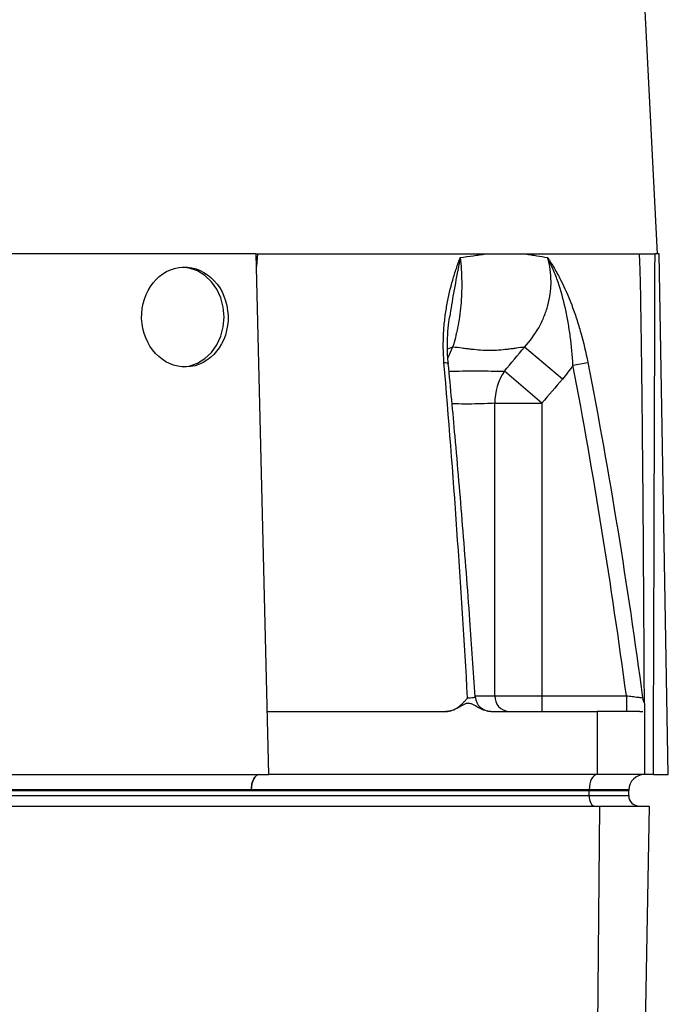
# Model space of a CAD drawing. Header units: millimetres. Extents: x 1864 to 4100, y 1333 to 4508.
# Tile 7 of 19: x 2578 to 2825, y 2071 to 2445. Entities that reach past the tile are written whole.
import ezdxf

# ---------------------------------------------------------------- set-up
doc = ezdxf.new("R2010")
doc.units = ezdxf.units.MM
doc.header["$LTSCALE"] = 2

msp = doc.modelspace()

# ---------------------------------------------------------------- linework, layer by layer
at = {"color": 7, "linetype": 'Continuous', "lineweight": 25}
for p, q in [((2821.16, 2356.33), (2777.7, 3212.91)), ((2668.48, 2356.33), (2544.42, 2356.33)), ((2673.2, 2158.33), (2668.48, 2356.33)), ((2669, 2356.33), (2668.6, 2351.53)), ((2668.64, 2356.33), (2814.37, 2356.33)), ((2821.76, 2356.33), (2820.17, 2356.33)), ((2825.22, 2158.33), (2821.76, 2356.33)), ((2784.91, 2308.71), (2770.51, 2320.93)), ((2788.95, 2314.02), (2794.59, 2315.11)), ((2777.11, 2299.55), (2762.86, 2311.75)), ((2759.24, 2188.33), (2759.24, 2299.55)), ((2759.24, 2299.55), (2777.11, 2299.55)), ((2777.11, 2299.55), (2777.11, 2188.33)), ((2759.24, 2188.33), (2777.11, 2188.33)), ((2777.11, 2188.33), (2777.11, 2182.33)), ((2777.11, 2188.33), (2809.27, 2188.33)), ((2809.27, 2188.33), (2809.27, 2182.33)), ((2672.63, 2182.33), (2740.6, 2182.33)), ((2757.72, 2182.33), (2798.14, 2182.33)), ((2798.14, 2182.33), (2798.14, 2158.33)), ((2816.14, 2182.33), (2816.14, 2158.33)), ((2543.15, 2158.33), (2673.2, 2158.33)), ((2798.14, 2158.33), (2673.2, 2158.33)), ((2816.14, 2158.33), (2798.14, 2158.33)), ((2819.53, 2158.33), (2825.22, 2158.33)), ((2406.14, 2152.33), (2795.14, 2152.33)), ((2406.14, 2150.33), (2795.14, 2150.33)), ((2666.57, 2152.54), (2534.71, 2152.54)), ((2795.14, 2152.54), (2666.58, 2152.54)), ((2795.14, 2152.54), (2795.14, 2152.33)), ((2810.14, 2152.54), (2795.14, 2152.54)), ((2795.14, 2150.33), (2795.14, 2152.33)), ((2795.14, 2152.33), (2810.14, 2152.33)), ((2795.14, 2150.33), (2810.14, 2150.33)), ((2810.14, 2152.54), (2810.14, 2152.33)), ((2810.14, 2150.33), (2810.14, 2152.33)), ((2410.03, 2146.33), (2799.03, 2146.33)), ((2799.03, 2146.33), (2798.19, 2050.33)), ((2799.03, 2146.33), (2817.92, 2146.33)), ((2817.92, 2146.33), (2816.24, 2050.33))]:
    msp.add_line(p, q, dxfattribs=at)
at = {"color": 8, "linetype": 'Continuous', "lineweight": 25}
for p, q in [((2743.18, 2320.93), (2741.35, 2316.87)), ((2751.8, 2188.33), (2759.24, 2188.33))]:
    msp.add_line(p, q, dxfattribs=at)
at = {"color": 7, "linetype": 'Continuous', "lineweight": 25, "flags": 128}
for points in [[(2656.23, 2332.33), (2655.91, 2336.04), (2654.98, 2339.6), (2653.46, 2342.89), (2651.41, 2345.77), (2648.92, 2348.13), (2646.07, 2349.89), (2642.99, 2350.97), (2640.46, 2351.32)], [(2640.62, 2313.36), (2642.99, 2313.7), (2646.07, 2314.78), (2648.92, 2316.54), (2651.41, 2318.9), (2653.46, 2321.78), (2654.98, 2325.06), (2655.91, 2328.63), (2656.23, 2332.33)], [(2669.57, 2158.33), (2669, 2158.22), (2668.45, 2157.9), (2667.94, 2157.37), (2667.49, 2156.65), (2667.11, 2155.78), (2666.83, 2154.77), (2666.65, 2153.68), (2666.57, 2152.54)], [(2798.14, 2158.33), (2797.56, 2158.22), (2797.01, 2157.9), (2796.5, 2157.36), (2796.05, 2156.65), (2795.68, 2155.77), (2795.4, 2154.77), (2795.21, 2153.68), (2795.14, 2152.54)], [(2795.14, 2150.33), (2795.17, 2149.55), (2795.29, 2148.8), (2795.47, 2148.11), (2795.72, 2147.51), (2796.02, 2147.01), (2796.37, 2146.64), (2796.75, 2146.41), (2797.14, 2146.33)]]:
    msp.add_lwpolyline(points, dxfattribs=at)
at = {"color": 8, "linetype": 'Continuous', "lineweight": 25, "flags": 128}
for points in [[(2743.18, 2320.93), (2741.2, 2320.13), (2740.97, 2320.01)], [(2739.88, 2315.11), (2740.48, 2315.04), (2740.96, 2314.95), (2741.3, 2314.84), (2741.49, 2314.7), (2741.54, 2314.6)]]:
    msp.add_lwpolyline(points, dxfattribs=at)
at = {"color": 7, "linetype": 'Continuous', "lineweight": 25}
for centre, radius, start, end in [((2780.67, 2299.82), 21.44, 146.1988, 180.739), ((2757.76, 2188.33), 6, 183.6117, 269.9885), ((2764.94, 2188.03), 5.71, 176.9607, 266.5979), ((2821.38, 2188.33), 6, 187.9345, 209.477), ((2816.14, 2152.33), 6, 90.0349, 178), ((2814.14, 2150.33), 4, 180, 270)]:
    msp.add_arc(centre, radius, start, end, dxfattribs=at)
msp.add_ellipse((2391.14, 6803.61), major_axis=(0, 24978.42), ratio=0.017455, start_param=4.525328, end_param=4.53339, dxfattribs=at)
msp.add_ellipse((2641.3, 2332.33), major_axis=(-0.66, 18.99), ratio=0.865762, dxfattribs=at)
for points, knots in [([(2746.06, 2355), (2747.74, 2355.22), (2749.38, 2355.44), (2751.8, 2355.77), (2752.59, 2355.89), (2754.17, 2356.11), (2754.95, 2356.23), (2755.73, 2356.33)], [0, 0, 0, 0, 0.5, 0.5, 0.75, 0.75, 1, 1, 1, 1]), ([(2770.86, 2356.33), (2771.6, 2356.23), (2772.33, 2356.11), (2773.78, 2355.89), (2775.92, 2355.55), (2777.98, 2355.22), (2779.32, 2355)], [0, 0, 0, 0, 0.25, 0.25, 0.5, 1, 1, 1, 1]), ([(2816.12, 2185.57), (2816.1, 2189.77), (2816.06, 2199), (2815.98, 2213.02), (2815.89, 2227.39), (2815.8, 2241.03), (2815.71, 2253.93), (2815.6, 2267.2), (2815.49, 2279.9), (2815.37, 2291.99), (2815.26, 2302.32), (2815.14, 2312.74), (2815.02, 2322.4), (2814.88, 2331.71), (2814.74, 2339.93), (2814.61, 2348.22), (2814.38, 2353.63), (2814.26, 2356.33)], [0, 0, 0, 0, 0.073737, 0.162125, 0.246232, 0.326056, 0.401596, 0.47285, 0.558985, 0.624655, 0.685094, 0.740301, 0.80772, 0.854692, 0.903865, 0.952086, 1, 1, 1, 1]), ([(2814.37, 2356.33), (2814.54, 2356.33), (2814.81, 2356.33), (2815.54, 2356.33), (2815.99, 2356.33), (2817.03, 2356.33), (2817.61, 2356.33), (2818.55, 2356.33), (2818.87, 2356.33), (2819.51, 2356.33), (2819.84, 2356.33), (2820.17, 2356.33)], [0, 0, 0, 0, 0.25, 0.25, 0.5, 0.5, 0.75, 0.75, 0.875, 0.875, 1, 1, 1, 1]), ([(2739.88, 2315.11), (2739.55, 2318.95), (2739.54, 2322.69), (2739.85, 2328.14), (2740.01, 2329.93), (2740.33, 2332.59), (2740.45, 2333.47), (2740.71, 2335.19), (2740.85, 2336.05), (2741.6, 2340.24), (2742.35, 2343.42), (2743.65, 2347.93), (2744.1, 2349.4), (2744.82, 2351.54), (2745.06, 2352.25), (2745.43, 2353.29), (2745.56, 2353.64), (2745.81, 2354.32), (2745.94, 2354.66), (2746.06, 2355)], [0, 0, 0, 0, 0.25, 0.25, 0.375, 0.375, 0.4375, 0.4375, 0.5, 0.5, 0.75, 0.75, 0.875, 0.875, 0.9375, 0.9375, 0.96875, 0.96875, 1, 1, 1, 1]), ([(2746.06, 2355), (2746.4, 2352.01), (2746.59, 2348.97), (2746.63, 2345.1), (2746.63, 2344.32), (2746.61, 2342.78), (2746.59, 2342.02), (2746.5, 2339.75), (2746.4, 2338.25), (2746.14, 2335.31), (2745.97, 2333.86), (2745.56, 2331), (2745.33, 2329.62), (2744.54, 2325.64), (2743.91, 2323.19), (2743.18, 2320.93)], [0, 0, 0, 0, 0.25, 0.25, 0.3125, 0.3125, 0.375, 0.375, 0.5, 0.5, 0.625, 0.625, 0.75, 0.75, 1, 1, 1, 1]), ([(2770.51, 2320.93), (2772.59, 2323.19), (2774.4, 2325.64), (2776.28, 2328.96), (2776.64, 2329.64), (2777.32, 2331.01), (2777.63, 2331.72), (2778.52, 2333.86), (2779.02, 2335.31), (2779.82, 2338.25), (2780.12, 2339.75), (2780.42, 2342.02), (2780.5, 2342.79), (2780.6, 2344.33), (2780.62, 2345.1), (2780.6, 2348.97), (2780.17, 2352.01), (2779.32, 2355)], [0, 0, 0, 0, 0.25, 0.25, 0.3125, 0.3125, 0.375, 0.375, 0.5, 0.5, 0.625, 0.625, 0.6875, 0.6875, 0.75, 0.75, 1, 1, 1, 1]), ([(2779.32, 2355), (2779.43, 2354.83), (2779.54, 2354.66), (2779.76, 2354.32), (2780.09, 2353.81), (2780.84, 2352.61), (2781.47, 2351.56), (2782.7, 2349.42), (2783.49, 2347.96), (2785.77, 2343.46), (2787.17, 2340.29), (2788.78, 2336.08), (2789.09, 2335.23), (2789.71, 2333.5), (2790.01, 2332.62), (2790.88, 2329.96), (2791.42, 2328.16), (2792.95, 2322.7), (2793.83, 2318.96), (2794.59, 2315.11)], [0, 0, 0, 0, 0.015625, 0.015625, 0.03125, 0.0625, 0.125, 0.125, 0.25, 0.25, 0.5, 0.5, 0.5625, 0.5625, 0.625, 0.625, 0.75, 0.75, 1, 1, 1, 1]), ([(2788.95, 2314.02), (2788.72, 2317.74), (2788.39, 2321.39), (2787.68, 2326.79), (2787.41, 2328.57), (2786.8, 2332.12), (2786.46, 2333.87), (2785.31, 2339.03), (2784.4, 2342.36), (2782.73, 2347.22), (2782.12, 2348.81), (2781.13, 2351.16), (2780.79, 2351.94), (2780.26, 2353.1), (2780.07, 2353.48), (2779.7, 2354.24), (2779.51, 2354.62), (2779.32, 2355)], [0, 0, 0, 0, 0.25, 0.25, 0.375, 0.375, 0.5, 0.5, 0.75, 0.75, 0.875, 0.875, 0.9375, 0.9375, 0.96875, 0.96875, 1, 1, 1, 1]), ([(2741.54, 2314.59), (2741.43, 2315.72), (2741.15, 2318.56), (2741.16, 2323.11), (2741.42, 2327.99), (2741.85, 2331.07), (2742.05, 2332.52)], [0, 0, 0, 0, 0.181383, 0.45429, 0.743502, 1, 1, 1, 1]), ([(2770.51, 2320.93), (2769.46, 2320.78), (2767.87, 2320.56), (2766.23, 2320.33), (2765.13, 2320.18), (2764.58, 2320.1), (2761.8, 2319.76), (2759.54, 2319.59), (2754.97, 2319.59), (2752.68, 2319.76), (2749.76, 2320.1), (2749.18, 2320.18), (2748, 2320.33), (2747.41, 2320.41), (2745.62, 2320.63), (2744.41, 2320.78), (2743.18, 2320.93)], [0, 0, 0, 0, 0.125, 0.1875, 0.1875, 0.25, 0.25, 0.5, 0.5, 0.75, 0.75, 0.8125, 0.8125, 0.875, 0.875, 1, 1, 1, 1]), ([(2748.86, 2187.53), (2747.63, 2208.88), (2746.29, 2230.2), (2743.32, 2272.74), (2741.7, 2293.96), (2739.88, 2315.11)], [0, 0, 0, 0, 0.5, 0.5, 1, 1, 1, 1]), ([(2751.75, 2187.94), (2751.09, 2197.64), (2749.61, 2219.4), (2747.06, 2252.42), (2744.34, 2284.96), (2742.4, 2305.41), (2741.53, 2314.6)], [0, 0, 0, 0, 0.228887, 0.51332, 0.781333, 1, 1, 1, 1]), ([(2794.59, 2315.11), (2798.74, 2293.96), (2802.5, 2272.74), (2809.41, 2230.2), (2812.55, 2208.88), (2815.44, 2187.53)], [0, 0, 0, 0, 0.5, 0.5, 1, 1, 1, 1]), ([(2809.27, 2188.33), (2806.42, 2209.36), (2803.33, 2230.36), (2796.6, 2272.27), (2792.95, 2293.18), (2788.95, 2314.02)], [0, 0, 0, 0, 0.5, 0.5, 1, 1, 1, 1]), ([(2740.6, 2182.33), (2741.44, 2182.33), (2742.25, 2182.49), (2743.82, 2183.06), (2744.55, 2183.46), (2745.91, 2184.42), (2746.56, 2184.98), (2747.46, 2185.9), (2747.75, 2186.21), (2748.31, 2186.86), (2748.59, 2187.2), (2748.86, 2187.53)], [0, 0, 0, 0, 0.25, 0.25, 0.5, 0.5, 0.75, 0.75, 0.875, 0.875, 1, 1, 1, 1]), ([(2809.27, 2188.33), (2809.67, 2188.28), (2810.06, 2188.23), (2810.83, 2188.13), (2811.22, 2188.08), (2811.95, 2187.98), (2812.3, 2187.94), (2812.97, 2187.85), (2813.28, 2187.81), (2813.86, 2187.74), (2814.12, 2187.7), (2814.58, 2187.64), (2814.77, 2187.62), (2815.25, 2187.55), (2815.43, 2187.53), (2815.44, 2187.53)], [0, 0, 0, 0, 0.125, 0.125, 0.25, 0.25, 0.375, 0.375, 0.5, 0.5, 0.625, 0.625, 0.75, 0.75, 1, 1, 1, 1]), ([(2757.72, 2182.33), (2756.97, 2182.33), (2756.23, 2182.46), (2754.77, 2182.9), (2754.07, 2183.22), (2752.7, 2183.93), (2752.04, 2184.34), (2751.02, 2184.89), (2750.67, 2185.06), (2750.14, 2185.26), (2749.96, 2185.32), (2749.58, 2185.4), (2749.39, 2185.42), (2749.01, 2185.43), (2748.82, 2185.41), (2748.45, 2185.34), (2748.26, 2185.29), (2747.71, 2185.1), (2747.36, 2184.92), (2746.33, 2184.37), (2745.66, 2183.96), (2744.28, 2183.23), (2743.58, 2182.92), (2742.12, 2182.47), (2741.36, 2182.33), (2740.6, 2182.33)], [0, 0, 0, 0, 0.125, 0.125, 0.25, 0.25, 0.375, 0.375, 0.4375, 0.4375, 0.46875, 0.46875, 0.5, 0.5, 0.53125, 0.53125, 0.5625, 0.5625, 0.625, 0.625, 0.75, 0.75, 0.875, 0.875, 1, 1, 1, 1]), ([(2816.14, 2185.36), (2816.14, 2185.35), (2816.14, 2185.33), (2816.14, 2183.6), (2816.14, 2182.47), (2816.14, 2182.36), (2816.14, 2182.33)], [0, 0, 0, 0, 0.094062, 0.431715, 0.857145, 1, 1, 1, 1]), ([(2757.71, 2182.33), (2757.72, 2182.33), (2757.76, 2182.33), (2757.76, 2182.33), (2757.75, 2182.33)], [0, 0, 0, 0, 0.308137, 1, 1, 1, 1]), ([(2814.42, 2182.33), (2814.34, 2182.33), (2814.16, 2182.33), (2813.88, 2182.33), (2813.59, 2182.33), (2813.27, 2182.33), (2812.94, 2182.33), (2812.59, 2182.33), (2812.22, 2182.33), (2811.46, 2182.33), (2810.18, 2182.33), (2808.22, 2182.33), (2806.02, 2182.33), (2803.99, 2182.33), (2802.28, 2182.33), (2800.94, 2182.33), (2799.56, 2182.33), (2798.61, 2182.33), (2798.14, 2182.33)], [0, 0, 0, 0, 0.0312784, 0.0624965, 0.0936707, 0.1248173, 0.1559527, 0.1870933, 0.2182556, 0.2494558, 0.3739273, 0.4990018, 0.6242837, 0.7492506, 0.8120938, 0.874744, 0.9373347, 1, 1, 1, 1]), ([(2814.42, 2182.33), (2814.5, 2182.33), (2814.65, 2182.33), (2814.86, 2182.33), (2815.06, 2182.33), (2815.24, 2182.33), (2815.4, 2182.33), (2815.5, 2182.33), (2815.54, 2182.33)], [0, 0, 0, 0, 0.166794, 0.333435, 0.5, 0.666565, 0.833206, 1, 1, 1, 1]), ([(2666.58, 2152.54), (2666.59, 2153.31), (2666.68, 2154.07), (2666.99, 2155.47), (2667.21, 2156.12), (2667.77, 2157.18), (2668.09, 2157.61), (2668.8, 2158.18), (2669.19, 2158.33), (2669.57, 2158.33)], [0, 0, 0, 0, 0.25, 0.25, 0.5, 0.5, 0.75, 0.75, 1, 1, 1, 1]), ([(2819.53, 2158.33), (2818.93, 2158.33), (2818.33, 2158.33), (2817.19, 2158.33), (2816.64, 2158.33), (2816.14, 2158.33)], [0, 0, 0, 0, 0.5, 0.5, 1, 1, 1, 1])]:
    msp.add_open_spline(points, degree=3, knots=knots, dxfattribs=at)
at = {"color": 8, "linetype": 'Continuous', "lineweight": 25}
for points, knots in [([(2746.06, 2355), (2746.06, 2354.98), (2745.84, 2353.81), (2745.03, 2349.45), (2743.54, 2342.11), (2742.52, 2335.51), (2742.06, 2332.52)], [0, 0, 0, 0, 0.0022695, 0.1705516, 0.6240491, 1, 1, 1, 1]), ([(2741.8, 2311.77), (2745.23, 2311.81), (2752.33, 2311.88), (2758.84, 2311.8), (2762.31, 2311.76), (2762.86, 2311.75)], [0, 0, 0, 0, 0.439307, 0.910524, 1, 1, 1, 1]), ([(2759.24, 2299.55), (2758.67, 2299.53), (2755.08, 2299.39), (2749.87, 2299.14), (2744.63, 2299.31), (2742.95, 2299.36)], [0, 0, 0, 0, 0.113059, 0.714693, 1, 1, 1, 1]), ([(2748.86, 2187.53), (2749.2, 2187.53), (2750.1, 2187.54), (2751.16, 2187.64), (2751.78, 2187.78), (2751.7, 2187.9), (2751.68, 2187.93)], [0, 0, 0, 0, 0.1945464, 0.5195932, 0.8500969, 1, 1, 1, 1])]:
    msp.add_open_spline(points, degree=3, knots=knots, dxfattribs=at)
at = {"color": 7, "linetype": 'Continuous', "lineweight": 25}
for points in [[(2762.86, 2311.75), (2765.41, 2314.81), (2767.96, 2317.87), (2770.51, 2320.93)], [(2788.95, 2314.02), (2787.7, 2312.18), (2786.36, 2310.41), (2784.91, 2308.71)], [(2784.91, 2308.71), (2782.32, 2305.65), (2779.72, 2302.59), (2777.11, 2299.55)], [(2666.58, 2152.54), (2666.58, 2152.54), (2666.57, 2152.54), (2666.57, 2152.54)]]:
    msp.add_open_spline(points, degree=3, dxfattribs=at)

doc.saveas('drawing.dxf')
